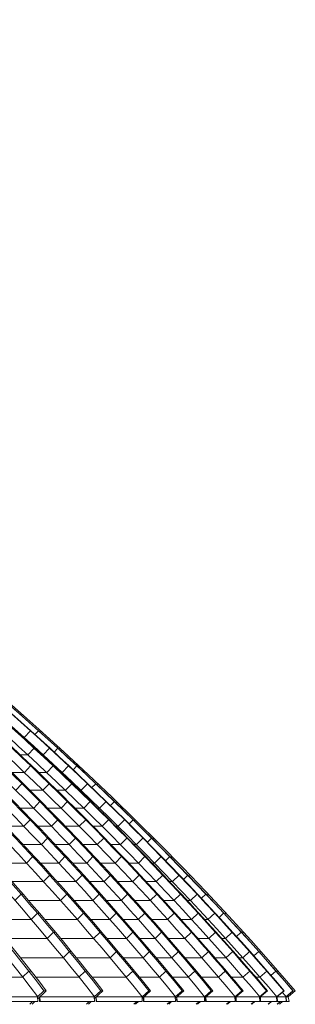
# Model space of a CAD drawing. Header units: millimetres. Extents: x 98865 to 469195, y -12752 to 43452.
# Tile 72 of 98: x 305157 to 307597, y 29837 to 38564. Entities that reach past the tile are written whole.
import ezdxf

# ---------------------------------------------------------------- set-up
doc = ezdxf.new("R2010")
doc.units = ezdxf.units.MM
doc.header["$LTSCALE"] = 0.05
doc.layers.get('0').update_dxf_attribs({"lineweight": 0})

# ---------------------------------------------------------------- blocks, each defined once
blk = doc.blocks.new('fjhhjhjj')
at = {"elevation": -8576.5}
for points in [[(70771.1, 24280.2, -0.043466), (74258.9, 23497.9, -0.039825), (77346.3, 22237.1, -0.038714), (80233.5, 20487.6, -0.037547), (82866.4, 18282.2, -0.036258), (85182.3, 15673.5)], [(70791, 24280.2, -0.043466), (74278.9, 23497.9, -0.039825), (77366.2, 22237.1, -0.038714), (80253.5, 20487.6, -0.037547), (82886.4, 18282.2, -0.036258), (85202.3, 15673.5)], [(70874.8, 24280.2, -0.042403), (74459.6, 23497.9, -0.039047), (77632.6, 22237.1, -0.038215), (80600.1, 20487.6, -0.037353), (83306.1, 18282.2, -0.036362), (85686.2, 15673.5)], [(70897.2, 24280.2, -0.041334), (74584.2, 23497.9, -0.038282), (77846.8, 22237.1, -0.037017), (80901.9, 20487.6, -0.036368), (83678.8, 18282.2, -0.036444), (86125.4, 15673.5)], [(71023.4, 24280.2, -0.040969), (74746.3, 23497.9, -0.037974), (78041.7, 22237.1, -0.037501), (81123.5, 20487.6, -0.037043), (83933.9, 18282.2, -0.036462), (86405.8, 15673.5)], [(71037, 24280.2, -0.040969), (74759.9, 23497.9, -0.037974), (78055.3, 22237.1, -0.037501), (81137.1, 20487.6, -0.037043), (83947.5, 18282.2, -0.036462), (86419.4, 15673.5)], [(71130.5, 24280.2, -0.040592), (74891.4, 23497.9, -0.037721), (78219.3, 22237.1, -0.038047), (81326, 20487.6, -0.037763), (84168.2, 18282.2, -0.036483), (86663.8, 15673.5)], [(71142.5, 24280.2, -0.039972), (74967, 23497.9, -0.018833), (76683.3, 22930.4, -0.018369), (78352.3, 22237.1, -0.018694), (79965.3, 21422.1, -0.018271), (81518.2, 20487.6, -0.018633), (83002.1, 19438.1, -0.01815), (84405.2, 18282.2, -0.018462), (85720.6, 17026.1, -0.018027), (86944.6, 15673.5)], [(71178.7, 24280.2, -0.039575), (75045, 23497.9, -0.036909), (78467.3, 22237.1, -0.036762), (81667.9, 20487.6, -0.036687), (84586.5, 18282.2, -0.03651), (87153.6, 15673.5)], [(71185.6, 24280.2, -0.039575), (75051.9, 23497.9, -0.036909), (78474.2, 22237.1, -0.036762), (81674.8, 20487.6, -0.036687), (84593.4, 18282.2, -0.01823), (85923.2, 17026.1, -0.018268), (87160.5, 15673.5)], [(71210.6, 24280.2, -0.039305), (75105.8, 23497.9, -0.0367), (78553.8, 22237.1, -0.036614), (81778.3, 20487.6, -0.036612), (84718.7, 18282.2, -0.036513), (87305, 15673.5)], [(71216, 24280.2, -0.039118), (75131.7, 23497.9, -0.036586), (78596.4, 22237.1, -0.039025), (81818.4, 20487.6, -0.039239), (84790.1, 18282.2, -0.036518), (87388.3, 15673.5)], [(87407.3, 15673.5, 0.18771), (71233.2, 24280.2)], [(71466.5, 24197.6, -0.035573), (74477.2, 23497.9, -0.039047), (77650.3, 22237.1, -0.038215), (80617.7, 20487.6, -0.037353), (83323.7, 18282.2, -0.036362), (85703.9, 15673.5)], [(71466.8, 24197.6, -0.035058), (74569.4, 23497.9, -0.038282), (77831.9, 22237.1, -0.037134), (80886.2, 20487.6, -0.036499), (83664, 18282.2, -0.036444), (86110.5, 15673.5)], [(71742.1, 24197.6, -0.033744), (74957.6, 23497.9, -0.037215), (78342.9, 22237.1, -0.036977), (81508.8, 20487.6, -0.018395), (82992.7, 19438.1, -0.036624), (85711.2, 17026.1, -0.018179), (86935.2, 15673.5)], [(71742.7, 24197.6, -0.034203), (74903.7, 23497.9, -0.037721), (78231.6, 22237.1, -0.038047), (81338.3, 20487.6, -0.037763), (84180.5, 18282.2, -0.036483), (86676.1, 15673.5)], [(71781.4, 24205.7, -0.033617), (75130.3, 23497.9, -0.036586), (78595.1, 22237.1, -0.039142), (81816.2, 20487.6, -0.039364), (84788.7, 18282.2, -0.036518), (87387, 15673.5)], [(71781.4, 24205.7, -0.033628), (75110.2, 23497.9, -0.0367), (78558.1, 22237.1, -0.036614), (81782.6, 20487.6, -0.036612), (84723, 18282.2, -0.036513), (87309.4, 15673.5)], [(74998, 23162.2, -0.030221), (77316.1, 22163.2, -0.038714), (80194.1, 20419.3, -0.037547), (82818.6, 18221, -0.036142), (85127.6, 15620.6)], [(75777.1, 22957.7, -0.022808), (77601.7, 22163.2, -0.038215), (80559.6, 20419.3, -0.037353), (83256.9, 18221, -0.036235), (85630, 15620.6)], [(77688.3, 22312, -0.003817), (78009.6, 22163.2, -0.037501), (81081.6, 20419.3, -0.037044), (83882.9, 18221, -0.036366), (86347.4, 15620.6)], [(77794.1, 22165.9, -0.000068), (77799.7, 22163.2, -0.037709), (80840.5, 20419.3, -0.037139), (83613.1, 18221, -0.036265), (86052.7, 15620.6)], [(79048.6, 21738.9, -0.027257), (81289, 20419.3, -0.036964), (84117.1, 18221, -0.036447), (86604.8, 15620.6)], [(80679.6, 20911.8, -0.009501), (81465.7, 20419.3, -0.036794), (84343.4, 18221, -0.036383), (86875.2, 15620.6)], [(81527.7, 20481.3, -0.001159), (81624.2, 20419.3, -0.036687), (84533.4, 18221, -0.036391), (87093, 15620.6)], [(84502.6, 18361.5, -0.002145), (84665.2, 18221, -0.036391), (87243.9, 15620.6)], [(87290.7, 15661.1, -0.000528), (87325.6, 15620.6)], [(87337.8, 15630, -0.000122), (87345.9, 15620.6)], [(84585.6, 15576.7), (85125.1, 15576.7, 0.426902), (85127.1, 15578.8), (85125.4, 15618.5)], [(85144.3, 15578.3, 0.959558), (85147.7, 15578.4)], [(85145, 15578.4, 1.002755), (85147, 15578.4)], [(85146.1, 15576.7), (85627.4, 15576.7, 0.426748), (85629.4, 15578.8), (85627.7, 15618.5)], [(85644.4, 15578.3, 0.959558), (85647.7, 15578.4)], [(85645.1, 15578.4, 1.002755), (85647.1, 15578.4)], [(85646.1, 15576.7), (86049.2, 15576.7, 0.420145), (86051.2, 15578.8), (86050.4, 15618.5)], [(86064.2, 15578.3, 0.959558), (86067.6, 15578.4)], [(86064.9, 15578.4, 1.002755), (86066.9, 15578.4)], [(86066.1, 15576.7), (86344.9, 15576.7, 0.427695), (86346.9, 15578.8), (86345.1, 15618.5)], [(86357.7, 15578.3, 0.959558), (86361, 15578.4)], [(86358.3, 15578.4, 1.002755), (86360.3, 15578.4)], [(86359.3, 15576.7), (86602.2, 15576.7, 0.426872), (86604.2, 15578.8), (86602.5, 15618.5)], [(86613.8, 15578.3, 0.959558), (86617.1, 15578.4)], [(86614.4, 15578.4, 1.002755), (86616.4, 15578.4)], [(86615.4, 15576.7), (86872.3, 15576.7, 0.425314), (86874.3, 15578.8), (86872.8, 15618.5)], [(86881.1, 15578.3, 0.959558), (86884.5, 15578.4)], [(86881.8, 15578.4, 1.002755), (86883.8, 15578.4)], [(86882.8, 15576.7), (87090, 15576.7, 0.42481), (87092, 15578.8), (87090.5, 15618.5)], [(87096.4, 15578.3, 0.959558), (87099.7, 15578.4)], [(87097.1, 15578.4, 1.002755), (87099.1, 15578.4)], [(87242.5, 15576.7, 0.436668), (87244.5, 15578.9)], [(87246.1, 15578.3, 0.985294), (87249.5, 15578.5)], [(87246.8, 15578.4, 1.024473), (87248.8, 15578.5)], [(87247.8, 15576.7), (87325.9, 15576.7, 0.44238), (87327.9, 15578.9), (87323.1, 15618.5)], [(87327.2, 15577.2, 0.697438), (87330, 15578.6)], [(87327.6, 15577.7, 0.686988), (87329.3, 15578.5)], [(87328.3, 15576.7), (87352, 15576.7, 0.493145), (87353.9, 15579.2), (87343.4, 15618.5)]]:
    blk.add_lwpolyline(points, format="xyb", dxfattribs=at)
for points in [[(84973.4, 18121.7), (84981.4, 18130.6)], [(85000.1, 17917.2), (85007.5, 17917.2)], [(85062.1, 17977.4), (85007.5, 17917.2)], [(85062.1, 17977.4), (85066.5, 17977.4)], [(85103.2, 17944.1), (85133.8, 17977.4)], [(85133.8, 17977.4), (85135.1, 17977.4)], [(85145, 17968.5), (85153.2, 17977.4)], [(85095.7, 17822.7), (85040.9, 17763)], [(85095.7, 17822.7), (85102.6, 17822.7)], [(85231.7, 17822.7), (85176.6, 17763)], [(85231.7, 17822.7), (85236.1, 17822.7)], [(85272.7, 17789), (85304.2, 17822.7)], [(85304.2, 17822.7), (85305.5, 17822.7)], [(85315.3, 17813.7), (85323.7, 17822.7)], [(84972.6, 17763), (85040.9, 17763)], [(85166.7, 17763), (85176.6, 17763)], [(85010, 17607.2), (85064.8, 17666.4)], [(85064.8, 17666.4), (85074.3, 17666.4)], [(85262.7, 17666.4), (85207.4, 17607.2)], [(85262.7, 17666.4), (85269.5, 17666.4)], [(85399.9, 17666.4), (85344.2, 17607.2)], [(85399.9, 17666.4), (85404.3, 17666.4)], [(85440.7, 17632.3), (85473.1, 17666.4)], [(85473.1, 17666.4), (85474.5, 17666.4)], [(85484.2, 17657.4), (85492.8, 17666.4)], [(84898.6, 17607.2), (85010, 17607.2)], [(85136.1, 17607.2), (85207.4, 17607.2)], [(85332, 17607.2), (85344.2, 17607.2)], [(84932.7, 17449.9), (84986.4, 17508.6)], [(84986.4, 17508.6), (84998.8, 17508.6)], [(85173.2, 17449.9), (85228.5, 17508.6)], [(85228.5, 17508.6), (85238.1, 17508.6)], [(85428.2, 17508.6), (85372.4, 17449.9)], [(85428.2, 17508.6), (85435.1, 17508.6)], [(85566.7, 17508.6), (85510.5, 17449.9)], [(85566.7, 17508.6), (85571.1, 17508.6)], [(85607.2, 17474), (85640.7, 17508.6)], [(85640.7, 17508.6), (85642.1, 17508.6)], [(85651.6, 17499.5), (85660.4, 17508.6)], [(85057.9, 17449.9), (85173.2, 17449.9)], [(85298.3, 17449.9), (85372.4, 17449.9)], [(85495.9, 17449.9), (85510.5, 17449.9)], [(84973, 17291.1), (85091.8, 17291.1)], [(85091.8, 17291.1), (85146, 17349.3)], [(85146, 17349.3), (85158.3, 17349.3)], [(85215.9, 17291.1), (85335.1, 17291.1)], [(85335.1, 17291.1), (85390.9, 17349.3)], [(85390.9, 17349.3), (85400.4, 17349.3)], [(85458.9, 17291.1), (85536, 17291.1)], [(85592.3, 17349.3), (85536, 17291.1)], [(85592.3, 17349.3), (85599.2, 17349.3)], [(85658.5, 17291.1), (85675.3, 17291.1)], [(85732.1, 17349.3), (85675.3, 17291.1)], [(85732.1, 17349.3), (85736.5, 17349.3)], [(85772.4, 17314.3), (85806.8, 17349.3)], [(85806.8, 17349.3), (85808.2, 17349.3)], [(85817.6, 17340.2), (85826.6, 17349.3)], [(84847.4, 17130.8), (85004.5, 17130.8)], [(85004.5, 17130.8), (85059.1, 17188.4)], [(85059.1, 17188.4), (85072.7, 17188.4)], [(85128.2, 17130.8), (85249.4, 17130.8)], [(85249.4, 17130.8), (85304.2, 17188.4)], [(85304.2, 17188.4), (85316.5, 17188.4)], [(85372.6, 17130.8), (85495.6, 17130.8)], [(85495.6, 17130.8), (85551.8, 17188.4)], [(85551.8, 17188.4), (85561.2, 17188.4)], [(85618.2, 17130.8), (85698.2, 17130.8)], [(85755, 17188.4), (85698.2, 17130.8)], [(85755, 17188.4), (85761.9, 17188.4)], [(85819.6, 17130.8), (85838.8, 17130.8)], [(85896, 17188.4), (85838.8, 17130.8)], [(85896, 17188.4), (85900.4, 17188.4)], [(85936, 17153.1), (85971.5, 17188.4)], [(85971.5, 17188.4), (85972.8, 17188.4)], [(85982.1, 17179.3), (85991.3, 17188.4)], [(85214.4, 17026.1), (85159.3, 16968.9)], [(85214.4, 17026.1), (85228, 17026.1)], [(85461, 17026.1), (85405.7, 16968.9)], [(85461, 17026.1), (85473.3, 17026.1)], [(85711.2, 17026.1), (85654.6, 16968.9)], [(85711.2, 17026.1), (85720.6, 17026.1)], [(85916.3, 17026.1), (85859, 16968.9)], [(85916.3, 17026.1), (85923.2, 17026.1)], [(86058.4, 17026.1), (86000.7, 16968.9)], [(86058.4, 17026.1), (86062.8, 17026.1)], [(86134.7, 17026.1), (86098.2, 16990.3)], [(86134.7, 17026.1), (86136, 17026.1)], [(86154.5, 17026.1), (86145.1, 17016.9)], [(84999.6, 16968.9), (85159.3, 16968.9)], [(85282, 16968.9), (85405.7, 16968.9)], [(85527.8, 16968.9), (85654.6, 16968.9)], [(85776, 16968.9), (85859, 16968.9)], [(85979.3, 16968.9), (86000.7, 16968.9)], [(85028.5, 16805.4), (85083.8, 16862.1)], [(85083.8, 16862.1), (85098.7, 16862.1)], [(85312.9, 16805.4), (85368.4, 16862.1)], [(85368.4, 16862.1), (85382, 16862.1)], [(85560.7, 16805.4), (85616.5, 16862.1)], [(85616.5, 16862.1), (85628.8, 16862.1)], [(85812.4, 16805.4), (85869.4, 16862.1)], [(85869.4, 16862.1), (85878.7, 16862.1)], [(86076.2, 16862.1), (86018.5, 16805.4)], [(86076.2, 16862.1), (86083.1, 16862.1)], [(86219.6, 16862.1), (86161.4, 16805.4)], [(86219.6, 16862.1), (86224, 16862.1)], [(86259.1, 16825.9), (86296.5, 16862.1)], [(86296.5, 16862.1), (86297.9, 16862.1)], [(86306.9, 16852.9), (86316.5, 16862.1)], [(84755.7, 16805.4), (85028.5, 16805.4)], [(85150.7, 16805.4), (85312.9, 16805.4)], [(85434.6, 16805.4), (85560.7, 16805.4)], [(85681.9, 16805.4), (85812.4, 16805.4)], [(85932.7, 16805.4), (86018.5, 16805.4)], [(86137.7, 16805.4), (86161.4, 16805.4)], [(85179.2, 16640.5), (85234.9, 16696.6)], [(85234.9, 16696.6), (85249.7, 16696.6)], [(85465.1, 16640.5), (85521.1, 16696.6)], [(85521.1, 16696.6), (85534.7, 16696.6)], [(85714.4, 16640.5), (85770.6, 16696.6)], [(85770.6, 16696.6), (85782.9, 16696.6)], [(85968.7, 16640.5), (86026.2, 16696.6)], [(86026.2, 16696.6), (86035.4, 16696.6)], [(86234.7, 16696.6), (86176.5, 16640.5)], [(86234.7, 16696.6), (86241.6, 16696.6)], [(86379.3, 16696.6), (86320.6, 16640.5)], [(86379.3, 16696.6), (86383.6, 16696.6)], [(86418.5, 16660.1), (86456.9, 16696.6)], [(86456.9, 16696.6), (86458.3, 16696.6)], [(86467.2, 16687.3), (86476.9, 16696.6)], [(84901.3, 16640.5), (85179.2, 16640.5)], [(85300.3, 16640.5), (85465.1, 16640.5)], [(85585.8, 16640.5), (85714.4, 16640.5)], [(85834.5, 16640.5), (85968.7, 16640.5)], [(86087.9, 16640.5), (86176.5, 16640.5)], [(86294.7, 16640.5), (86320.6, 16640.5)], [(84925.6, 16474.1), (84980, 16529.6)], [(84980, 16529.6), (84997.6, 16529.6)], [(85328.4, 16474.1), (85384.5, 16529.6)], [(85384.5, 16529.6), (85399.4, 16529.6)], [(85615.9, 16474.1), (85672.3, 16529.6)], [(85672.3, 16529.6), (85685.8, 16529.6)], [(85866.5, 16474.1), (85923.2, 16529.6)], [(85923.2, 16529.6), (85935.5, 16529.6)], [(86123.5, 16474.1), (86181.4, 16529.6)], [(86181.4, 16529.6), (86190.6, 16529.6)], [(86391.7, 16529.6), (86333.1, 16474.1)], [(86391.7, 16529.6), (86398.6, 16529.6)], [(86537.4, 16529.6), (86478.3, 16474.1)], [(86537.4, 16529.6), (86541.8, 16529.6)], [(86576.3, 16492.8), (86615.8, 16529.6)], [(86615.8, 16529.6), (86617.2, 16529.6)], [(86625.9, 16520.4), (86635.8, 16529.6)], [(85045.5, 16474.1), (85328.4, 16474.1)], [(85448.6, 16474.1), (85615.9, 16474.1)], [(85735.6, 16474.1), (85866.5, 16474.1)], [(85985.7, 16474.1), (86123.5, 16474.1)], [(86241.7, 16474.1), (86333.1, 16474.1)], [(86450.2, 16474.1), (86478.3, 16474.1)], [(85069.3, 16306.2), (85124.1, 16361.2)], [(85124.1, 16361.2), (85141.8, 16361.2)], [(85476.2, 16306.2), (85532.7, 16361.2)], [(85532.7, 16361.2), (85547.5, 16361.2)], [(85765.2, 16306.2), (85822, 16361.2)], [(85822, 16361.2), (85835.6, 16361.2)], [(86017.2, 16306.2), (86074.3, 16361.2)], [(86074.3, 16361.2), (86086.7, 16361.2)], [(86276.9, 16306.2), (86335.2, 16361.2)], [(86335.2, 16361.2), (86344.4, 16361.2)], [(86547.2, 16361.2), (86488.1, 16306.2)], [(86547.2, 16361.2), (86554.1, 16361.2)], [(86694, 16361.2), (86634.5, 16306.2)], [(86694, 16361.2), (86698.4, 16361.2)], [(86732.6, 16324), (86773.2, 16361.2)], [(86773.2, 16361.2), (86774.5, 16361.2)], [(86783.1, 16351.9), (86793.2, 16361.2)], [(84700.7, 16306.2), (85069.3, 16306.2)], [(85188.4, 16306.2), (85476.2, 16306.2)], [(85595.4, 16306.2), (85765.2, 16306.2)], [(85883.9, 16306.2), (86017.2, 16306.2)], [(86135.5, 16306.2), (86276.9, 16306.2)], [(86394.1, 16306.2), (86488.1, 16306.2)], [(86604.3, 16306.2), (86634.5, 16306.2)], [(85211.7, 16136.9), (85266.9, 16191.4)], [(85266.9, 16191.4), (85284.5, 16191.4)], [(85622.5, 16136.9), (85679.4, 16191.4)], [(85679.4, 16191.4), (85694.2, 16191.4)], [(85913, 16136.9), (85970.2, 16191.4)], [(85970.2, 16191.4), (85983.8, 16191.4)], [(86166.4, 16136.9), (86224, 16191.4)], [(86224, 16191.4), (86236.3, 16191.4)], [(86428.8, 16136.9), (86487.5, 16191.4)], [(86487.5, 16191.4), (86496.7, 16191.4)], [(86701.1, 16191.4), (86641.6, 16136.9)], [(86701.1, 16191.4), (86708, 16191.4)], [(86849.1, 16191.4), (86789.2, 16136.9)], [(86849.1, 16191.4), (86853.5, 16191.4)], [(86885, 16151.7), (86929, 16191.4)], [(86929, 16191.4), (86930.3, 16191.4)], [(86938.8, 16182.1), (86949.1, 16191.4)], [(84838.3, 16136.9), (85211.7, 16136.9)], [(85329.8, 16136.9), (85622.5, 16136.9)], [(85740.8, 16136.9), (85913, 16136.9)], [(86030.8, 16136.9), (86166.4, 16136.9)], [(86283.7, 16136.9), (86428.8, 16136.9)], [(86545, 16136.9), (86641.6, 16136.9)], [(86756.8, 16136.9), (86789.2, 16136.9)], [(85352.6, 15966.2), (85408.1, 16020.2)], [(85408.1, 16020.2), (85425.8, 16020.2)], [(85767.4, 15966.2), (85824.6, 16020.2)], [(85824.6, 16020.2), (85839.5, 16020.2)], [(86059.3, 15966.2), (86116.9, 16020.2)], [(86116.9, 16020.2), (86130.5, 16020.2)], [(86314, 15966.2), (86372.1, 16020.2)], [(86372.1, 16020.2), (86384.4, 16020.2)], [(86579.1, 15966.2), (86638.3, 16020.2)], [(86638.3, 16020.2), (86647.5, 16020.2)], [(86853.5, 16020.2), (86793.6, 15966.2)], [(86853.5, 16020.2), (86860.4, 16020.2)], [(87002.7, 16020.2), (86942.3, 15966.2)], [(87002.7, 16020.2), (87007, 16020.2)], [(87040.6, 15982.3), (87083.2, 16020.2)], [(87083.2, 16020.2), (87084.5, 16020.2)], [(87092.9, 16010.8), (87103.4, 16020.2)], [(84974.5, 15966.2), (85352.6, 15966.2)], [(85469.8, 15966.2), (85767.4, 15966.2)], [(85884.7, 15966.2), (86059.3, 15966.2)], [(86176.2, 15966.2), (86314, 15966.2)], [(86430.5, 15966.2), (86579.1, 15966.2)], [(86694.4, 15966.2), (86793.6, 15966.2)], [(86907.8, 15966.2), (86942.3, 15966.2)], [(84993.4, 15794.1), (85047.7, 15847.5)], [(85047.7, 15847.5), (85067.7, 15847.5)], [(85492, 15794.1), (85547.9, 15847.5)], [(85547.9, 15847.5), (85565.6, 15847.5)], [(85910.8, 15794.1), (85968.3, 15847.5)], [(85968.3, 15847.5), (85983.2, 15847.5)], [(86204.1, 15794.1), (86262.1, 15847.5)], [(86262.1, 15847.5), (86275.7, 15847.5)], [(86460.2, 15794.1), (86518.7, 15847.5)], [(86518.7, 15847.5), (86531, 15847.5)], [(86727.9, 15794.1), (86787.5, 15847.5)], [(86787.5, 15847.5), (86796.8, 15847.5)], [(87004.4, 15847.5), (86944.1, 15794.1)], [(87004.4, 15847.5), (87011.2, 15847.5)], [(87154.6, 15847.5), (87093.9, 15794.1)], [(87154.6, 15847.5), (87159, 15847.5)], [(87192.2, 15809.3), (87235.9, 15847.5)], [(87235.9, 15847.5), (87237.2, 15847.5)], [(87245.4, 15838.1), (87256.1, 15847.5)], [(84550, 15794.1), (84993.4, 15794.1)], [(85109.3, 15794.1), (85492, 15794.1)], [(85608.3, 15794.1), (85910.8, 15794.1)], [(86027.1, 15794.1), (86204.1, 15794.1)], [(86320.1, 15794.1), (86460.2, 15794.1)], [(86575.8, 15794.1), (86727.9, 15794.1)], [(86842.4, 15794.1), (86944.1, 15794.1)], [(87057.3, 15794.1), (87093.9, 15794.1)], [(85182.3, 15673.5), (85125.4, 15618.5)], [(85202.3, 15673.5), (85126.2, 15600)], [(85182.3, 15673.5), (85202.3, 15673.5)], [(85686.2, 15673.5), (85627.7, 15618.5)], [(85703.9, 15673.5), (85628.4, 15602.5)], [(85686.2, 15673.5), (85703.9, 15673.5)], [(86110.5, 15673.5), (86050.4, 15618.5)], [(86125.4, 15673.5), (86050.6, 15605.2)], [(86110.5, 15673.5), (86125.4, 15673.5)], [(86405.8, 15673.5), (86345.1, 15618.5)], [(86419.4, 15673.5), (86345.6, 15606.7)], [(86405.8, 15673.5), (86419.4, 15673.5)], [(86663.8, 15673.5), (86602.5, 15618.5)], [(86676.1, 15673.5), (86602.9, 15607.9)], [(86663.8, 15673.5), (86676.1, 15673.5)], [(86935.2, 15673.5), (86872.8, 15618.5)], [(86873.1, 15610.5), (86944.6, 15673.5)], [(86935.2, 15673.5), (86944.6, 15673.5)], [(87153.6, 15673.5), (87090.5, 15618.5)], [(87160.5, 15673.5), (87090.7, 15612.7)], [(87153.6, 15673.5), (87160.5, 15673.5)], [(87305, 15673.5), (87241.5, 15618.5)], [(87241.7, 15615), (87309.4, 15673.5)], [(87305, 15673.5), (87309.4, 15673.5)], [(87387, 15673.5), (87323.1, 15618.5)], [(87323.2, 15617.5), (87388.3, 15673.5)], [(87343.4, 15618.5), (87407.3, 15673.5)], [(87387, 15673.5), (87388.3, 15673.5)], [(84585.6, 15618.5), (85125.4, 15618.5)], [(84585.8, 15619.3), (85126.2, 15619.3)], [(84587.1, 15620.6), (85127.6, 15620.6)], [(84587.1, 15620.6), (85127.6, 15620.6)], [(85082.1, 15576.7), (85057.7, 15553.2)], [(85102.1, 15576.7), (85077.7, 15553.2)], [(85125.4, 15618.5), (85124.7, 15619.3)], [(85143.5, 15597.9), (85144.8, 15597.9)], [(85143.5, 15597.9), (85144.8, 15597.9)], [(85143.5, 15597.9), (85144.3, 15578.3)], [(85143.5, 15597.9), (85144.8, 15597.9)], [(85144, 15617.3), (85145.7, 15578.4)], [(85144.2, 15597.9), (85145, 15578.3)], [(85144.7, 15617.9), (85146.3, 15578.4)], [(85145.3, 15618.5), (85147, 15578.4)], [(85146, 15618.5), (85145.7, 15618.9)], [(85145.7, 15578.4), (85147, 15578.4)], [(85146, 15618.5), (85627.7, 15618.5)], [(85146, 15618.5), (85147.7, 15578.4)], [(85146.2, 15619.3), (85628.6, 15619.3)], [(85147.5, 15620.6), (85630, 15620.6)], [(85147.5, 15620.6), (85630, 15620.6)], [(85583.2, 15576.7), (85558.2, 15553.2)], [(85600.9, 15576.7), (85575.9, 15553.2)], [(85627.7, 15618.5), (85627.1, 15619.3)], [(85643.6, 15597.9), (85644.9, 15597.9)], [(85643.6, 15597.9), (85644.9, 15597.9)], [(85643.6, 15597.9), (85644.4, 15578.3)], [(85643.6, 15597.9), (85644.9, 15597.9)], [(85644.1, 15617.3), (85645.7, 15578.4)], [(85644.2, 15597.9), (85645.1, 15578.3)], [(85644.8, 15617.9), (85646.4, 15578.4)], [(85645.4, 15618.5), (85647.1, 15578.4)], [(85645.7, 15578.4), (85647.1, 15578.4)], [(85646.1, 15618.5), (85645.8, 15618.9)], [(85646.1, 15618.5), (86050.4, 15618.5)], [(85646.1, 15618.5), (85647.7, 15578.4)], [(85646.3, 15619.3), (86051.3, 15619.3)], [(85647.7, 15620.6), (86052.7, 15620.6)], [(85647.7, 15620.6), (86052.7, 15620.6)], [(86004.7, 15576.7), (85978.9, 15553.2)], [(86019.5, 15576.7), (85993.8, 15553.2)], [(86050.4, 15618.5), (86049.7, 15619.3)], [(86063.4, 15597.9), (86064.8, 15597.9)], [(86063.4, 15597.9), (86064.8, 15597.9)], [(86063.4, 15597.9), (86064.2, 15578.3)], [(86063.4, 15597.9), (86064.8, 15597.9)], [(86063.9, 15617.3), (86065.6, 15578.4)], [(86064.1, 15597.9), (86064.9, 15578.3)], [(86064.6, 15617.9), (86066.2, 15578.4)], [(86065.2, 15618.5), (86066.9, 15578.4)], [(86065.9, 15618.5), (86065.6, 15618.9)], [(86065.6, 15578.4), (86066.9, 15578.4)], [(86065.9, 15618.5), (86345.1, 15618.5)], [(86065.9, 15618.5), (86067.6, 15578.4)], [(86066.1, 15619.3), (86346, 15619.3)], [(86067.6, 15620.6), (86347.4, 15620.6)], [(86067.6, 15620.6), (86347.4, 15620.6)], [(86298.9, 15576.7), (86272.9, 15553.2)], [(86312.5, 15576.7), (86286.5, 15553.2)], [(86345.1, 15618.5), (86344.4, 15619.3)], [(86356.8, 15597.9), (86358.2, 15597.9)], [(86356.8, 15597.9), (86358.2, 15597.9)], [(86356.8, 15597.9), (86357.7, 15578.3)], [(86356.8, 15597.9), (86358.2, 15597.9)], [(86357.4, 15617.3), (86359, 15578.4)], [(86357.5, 15597.9), (86358.3, 15578.3)], [(86358, 15617.9), (86359.7, 15578.4)], [(86358.7, 15618.5), (86360.3, 15578.4)], [(86359, 15578.4), (86360.3, 15578.4)], [(86359.3, 15618.5), (86359.1, 15618.9)], [(86359.3, 15618.5), (86602.5, 15618.5)], [(86359.3, 15618.5), (86361, 15578.4)], [(86359.6, 15619.3), (86603.4, 15619.3)], [(86361, 15620.6), (86604.8, 15620.6)], [(86361, 15620.6), (86604.8, 15620.6)], [(86555.8, 15576.7), (86529.6, 15553.2)], [(86568.1, 15576.7), (86541.9, 15553.2)], [(86602.5, 15618.5), (86601.8, 15619.3)], [(86612.9, 15597.9), (86614.3, 15597.9)], [(86612.9, 15597.9), (86614.3, 15597.9)], [(86612.9, 15597.9), (86613.8, 15578.3)], [(86612.9, 15597.9), (86614.3, 15597.9)], [(86613.5, 15617.4), (86615.1, 15578.4)], [(86613.6, 15597.9), (86614.4, 15578.3)], [(86614.1, 15617.9), (86615.8, 15578.4)], [(86614.8, 15618.5), (86616.4, 15578.4)], [(86615.1, 15578.4), (86616.4, 15578.4)], [(86615.4, 15618.5), (86615.2, 15618.9)], [(86615.4, 15618.5), (86872.8, 15618.5)], [(86615.4, 15618.5), (86617.1, 15578.4)], [(86615.7, 15619.3), (86873.7, 15619.3)], [(86617.2, 15620.6), (86875.2, 15620.6)], [(86617.2, 15620.6), (86875.2, 15620.6)], [(86825.3, 15576.7), (86798.6, 15553.2)], [(86808, 15553.2), (86834.7, 15576.7)], [(86872.8, 15618.5), (86872.1, 15619.3)], [(86880.3, 15597.9), (86881.7, 15597.9)], [(86880.3, 15597.9), (86881.7, 15597.9)], [(86880.3, 15597.9), (86881.1, 15578.3)], [(86880.3, 15597.9), (86881.7, 15597.9)], [(86882.5, 15578.4), (86880.8, 15617.4)], [(86881, 15597.9), (86881.8, 15578.3)], [(86881.5, 15617.9), (86883.1, 15578.4)], [(86882.1, 15618.5), (86883.8, 15578.4)], [(86882.8, 15618.5), (86882.5, 15618.8)], [(86882.5, 15578.4), (86883.8, 15578.4)], [(86882.8, 15618.5), (87090.5, 15618.5)], [(86882.8, 15618.5), (86884.5, 15578.4)], [(86883.1, 15619.3), (87091.5, 15619.3)], [(86884.6, 15620.6), (87093, 15620.6)], [(86884.6, 15620.6), (87093, 15620.6)], [(87042.6, 15576.7), (87015.6, 15553.2)], [(87049.4, 15576.7), (87022.5, 15553.2)], [(87090.5, 15618.5), (87089.8, 15619.3)], [(87095.6, 15597.9), (87096.9, 15597.9)], [(87095.6, 15597.9), (87096.9, 15597.9)], [(87095.6, 15597.9), (87096.4, 15578.3)], [(87095.6, 15597.9), (87096.9, 15597.9)], [(87096.1, 15617.4), (87097.7, 15578.4)], [(87096.3, 15597.9), (87097.1, 15578.3)], [(87096.8, 15617.9), (87098.4, 15578.4)], [(87097.4, 15618.5), (87099.1, 15578.4)], [(87097.7, 15578.4), (87099.1, 15578.4)], [(87098.1, 15618.5), (87097.8, 15618.8)], [(87098.1, 15618.5), (87241.5, 15618.5)], [(87098.1, 15618.5), (87099.7, 15578.4)], [(87098.1, 15576.7), (87242.5, 15576.7)], [(87098.4, 15619.3), (87242.4, 15619.3)], [(87099.9, 15620.6), (87243.9, 15620.6)], [(87099.9, 15620.6), (87243.9, 15620.6)], [(87193.1, 15576.7), (87165.9, 15553.2)], [(87170.3, 15553.2), (87197.5, 15576.7)], [(87241.5, 15618.5), (87240.8, 15619.3)], [(87244.5, 15578.9), (87241.5, 15618.5)], [(87247.5, 15578.4), (87244.6, 15617.4)], [(87244.7, 15597.8), (87246, 15597.8)], [(87244.7, 15597.8), (87246, 15597.8)], [(87244.7, 15597.8), (87246.1, 15578.3)], [(87244.7, 15597.8), (87246, 15597.8)], [(87245.2, 15618), (87248.1, 15578.5)], [(87245.3, 15597.8), (87246.8, 15578.4)], [(87245.8, 15618.5), (87248.8, 15578.5)], [(87246.5, 15618.5), (87246.2, 15618.8)], [(87246.5, 15618.5), (87323.1, 15618.5)], [(87246.5, 15618.5), (87249.5, 15578.5)], [(87246.8, 15619.3), (87324.1, 15619.3)], [(87274.6, 15576.7), (87247.3, 15553.2)], [(87247.5, 15578.4), (87248.8, 15578.5)], [(87248.3, 15620.6), (87325.6, 15620.6)], [(87248.3, 15620.6), (87325.6, 15620.6)], [(87248.6, 15553.2), (87275.9, 15576.7)], [(87267.5, 15553.2), (87294.8, 15576.7)], [(87323.1, 15618.5), (87322.4, 15619.3)], [(87323.8, 15618), (87328.7, 15578.5)], [(87324.5, 15618.5), (87329.3, 15578.5)], [(87325.1, 15618.5), (87324.8, 15618.8)], [(87325.1, 15618.5), (87343.4, 15618.5)], [(87325.1, 15618.5), (87330, 15578.6)], [(87325.1, 15597.9), (87325.1, 15597.9)], [(87325.1, 15597.9), (87325.1, 15597.9)], [(87325.1, 15597.9), (87325.1, 15597.9)], [(87325.4, 15619.3), (87344.4, 15619.3)], [(87328, 15578.5), (87325.7, 15596.7)], [(87326.9, 15620.6), (87345.9, 15620.6)], [(87326.9, 15620.6), (87345.9, 15620.6)], [(87328, 15578.5), (87329.3, 15578.5)]]:
    blk.add_lwpolyline(points, dxfattribs=at)

msp = doc.modelspace()

# ---------------------------------------------------------------- block references
msp.add_blockref('fjhhjhjj', (220189.5, 14284, -85924.7))

doc.saveas('drawing.dxf')
